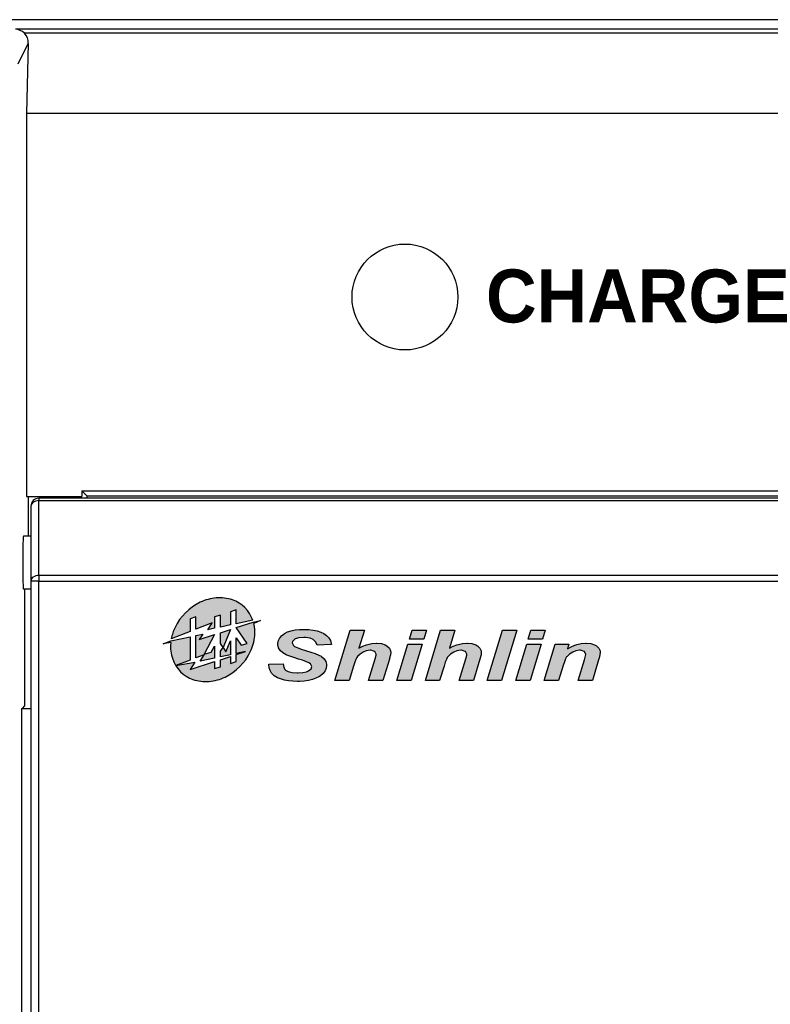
# Model space of a CAD drawing. Extents: x 2664 to 3343, y -1898 to 249.
# Tile 47 of 91: x 2788 to 2816, y -1466 to -1429. Entities that reach past the tile are written whole.
import ezdxf

# ---------------------------------------------------------------- set-up
doc = ezdxf.new("R2010")
doc.units = 0
doc.layers.get('0').update_dxf_attribs({"linetype": 'CONTINUOUS'})
doc.layers.add('可見__ISO_', color=7, linetype='CONTINUOUS')
doc.layers.add('窄部可見__ISO_', color=7, linetype='CONTINUOUS')
doc.styles.get("Standard").update_dxf_attribs({"font": 'TAHOMA.TTF'})

msp = doc.modelspace()

# ---------------------------------------------------------------- hatches: boundary and pattern name
h = msp.add_hatch(color=256)
edge = h.paths.add_edge_path()
edge.add_arc((2795.550102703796, -1452.353528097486), 1.734616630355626, 174.4808855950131, 175.114797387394)
edge.add_arc((2795.31142778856, -1452.333128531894), 1.49507152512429, 175.114797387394, 198.8195771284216)
edge.add_arc((2795.060101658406, -1452.418782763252), 1.229550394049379, 198.8195771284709, 251.1804228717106)
edge.add_arc((2795.145755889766, -1452.167456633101), 1.49507152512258, 251.1804228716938, 274.8852025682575)
edge.add_arc((2795.125356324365, -1451.928781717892), 1.73461663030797, 274.8852025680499, 295.7618768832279)
edge.add_arc((2794.992944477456, -1451.654408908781), 2.039269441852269, 295.7618768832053, 334.2381231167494)
edge.add_arc((2795.267317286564, -1451.786820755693), 1.734616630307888, 334.238123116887, 355.1147974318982)
edge.add_arc((2795.50599220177, -1451.807220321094), 1.495071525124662, 355.1147974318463, 373.2348360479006)
edge.add_line((2796.96135445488, -1451.464934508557), (2797.21612161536, -1451.362001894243))
edge.add_line((2797.21612161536, -1451.362001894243), (2796.941241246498, -1451.415433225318))
edge.add_line((2796.941241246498, -1451.415433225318), (2796.293820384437, -1451.625793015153))
edge.add_line((2796.293820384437, -1451.625793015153), (2796.714164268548, -1452.226106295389))
edge.add_line((2796.714164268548, -1452.226106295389), (2796.489859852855, -1452.286208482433))
edge.add_line((2796.489859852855, -1452.286208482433), (2796.293820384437, -1452.006235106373))
edge.add_line((2796.293820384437, -1452.006235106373), (2796.293820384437, -1452.601562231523))
edge.add_line((2796.293820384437, -1452.601562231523), (2796.651259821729, -1452.525586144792))
edge.add_line((2796.651259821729, -1452.525586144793), (2796.293820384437, -1452.641725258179))
edge.add_line((2796.293820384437, -1452.641725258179), (2796.293820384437, -1452.907429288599))
edge.add_line((2796.293820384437, -1452.907429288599), (2796.076805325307, -1452.97794175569))
edge.add_line((2796.076805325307, -1452.97794175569), (2796.076805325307, -1452.712237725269))
edge.add_line((2796.076805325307, -1452.712237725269), (2795.697028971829, -1452.835634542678))
edge.add_line((2795.697028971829, -1452.835634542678), (2795.697028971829, -1453.101338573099))
edge.add_line((2795.697028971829, -1453.101338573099), (2795.480013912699, -1453.171851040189))
edge.add_line((2795.480013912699, -1453.171851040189), (2795.480013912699, -1452.90614700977))
edge.add_line((2795.480013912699, -1452.90614700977), (2794.557699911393, -1453.205824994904))
edge.add_line((2794.557699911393, -1453.205824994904), (2794.727598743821, -1452.933930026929))
edge.add_line((2794.727598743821, -1452.933930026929), (2794.016614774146, -1453.05929566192))
edge.add_line((2794.016614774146, -1453.05929566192), (2794.557699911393, -1452.851592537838))
edge.add_line((2794.557699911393, -1452.851592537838), (2794.557699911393, -1451.970258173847))
edge.add_line((2794.557699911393, -1451.970258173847), (2793.831901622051, -1452.124531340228))
edge.add_line((2793.831901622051, -1452.124531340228), (2793.543141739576, -1452.241197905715))
edge.add_line((2793.543141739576, -1452.241197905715), (2793.823527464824, -1452.186696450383))
edge = h.paths.add_edge_path()
edge.add_line((2796.076805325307, -1451.025788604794), (2796.076805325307, -1451.524541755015))
edge.add_line((2796.076805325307, -1451.524541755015), (2795.697028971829, -1451.605265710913))
edge.add_line((2795.697028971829, -1451.605265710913), (2795.697028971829, -1451.149185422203))
edge.add_line((2795.697028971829, -1451.149185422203), (2795.480013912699, -1451.219697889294))
edge.add_line((2795.480013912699, -1451.219697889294), (2795.480013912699, -1451.651393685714))
edge.add_line((2795.480013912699, -1451.651393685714), (2795.23076699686, -1451.704372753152))
edge.add_line((2795.23076699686, -1451.704372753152), (2795.389525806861, -1451.450305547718))
edge.add_line((2795.389525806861, -1451.450305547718), (2794.774714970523, -1451.686309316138))
edge.add_line((2794.774714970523, -1451.686309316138), (2794.774714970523, -1451.219697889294))
edge.add_line((2794.774714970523, -1451.219697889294), (2794.557699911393, -1451.290210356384))
edge.add_line((2794.557699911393, -1451.290210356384), (2794.557699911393, -1451.7696135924))
edge.add_line((2794.557699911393, -1451.7696135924), (2793.845111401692, -1452.043150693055))
edge.add_arc((2795.548151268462, -1452.372620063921), 1.734616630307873, 154.2381231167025, 169.0508421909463, ccw=False)
edge.add_arc((2795.822524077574, -1452.505031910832), 2.039269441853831, 115.76187688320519, 154.2381231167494, ccw=False)
edge.add_arc((2795.690112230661, -1452.23065910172), 1.734616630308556, 94.8852025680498, 115.76187688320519, ccw=False)
edge.add_arc((2795.66971266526, -1451.991984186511), 1.495071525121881, 71.18042287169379, 94.8852025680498, ccw=False)
edge.add_arc((2795.755366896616, -1451.74065805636), 1.229550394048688, 18.819577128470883, 71.18042287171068, ccw=False)
edge.add_arc((2795.504040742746, -1451.826312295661), 1.495071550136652, 18.764080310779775, 18.81957712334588, ccw=False)
edge.add_line((2796.919650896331, -1451.34538939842), (2796.293820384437, -1451.478413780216))
edge.add_line((2796.293820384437, -1451.478413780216), (2796.293820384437, -1450.955276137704))
edge.add_line((2796.293820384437, -1450.955276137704), (2796.076805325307, -1451.025788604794))
h.paths.add_polyline_path([(2804.01898606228, -1451.722885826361), (2804.557928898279, -1451.722885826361), (2804.351938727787, -1452.400450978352), (2804.497038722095, -1452.329196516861), (2804.635661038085, -1452.274784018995), (2804.691369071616, -1452.25794205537), (2804.846833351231, -1452.226849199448), (2805.01136638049, -1452.215189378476), (2805.02950387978, -1452.215189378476), (2805.201810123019, -1452.229440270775), (2805.343023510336, -1452.270897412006), (2805.414277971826, -1452.311059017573), (2805.503669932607, -1452.39656437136), (2805.549013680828, -1452.502798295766), (2805.554195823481, -1452.562392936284), (2805.54512707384, -1452.653080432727), (2805.514034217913, -1452.777451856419), (2805.502374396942, -1452.818908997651), (2805.257518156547, -1453.624732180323), (2804.718575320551, -1453.624732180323), (2804.968613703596, -1452.803362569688), (2805.002297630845, -1452.669922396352), (2805.007479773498, -1452.632351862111), (2804.955658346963, -1452.530004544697), (2804.945294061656, -1452.522231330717), (2804.802785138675, -1452.48206972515), (2804.776874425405, -1452.480774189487), (2804.624001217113, -1452.502798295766), (2804.516471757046, -1452.54555097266), (2804.395986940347, -1452.623283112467), (2804.302708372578, -1452.713970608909), (2804.27031998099, -1452.75542775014), (2804.235340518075, -1452.824091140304), (2804.192587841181, -1452.934211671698), (2804.145948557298, -1453.079311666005), (2803.981415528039, -1453.624732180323), (2803.441177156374, -1453.624732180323)])
h.paths.add_polyline_path([(2805.782210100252, -1453.624732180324), (2806.358723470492, -1451.722885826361), (2806.897666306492, -1451.722885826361), (2806.321152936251, -1453.624732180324)])
h.paths.add_polyline_path([(2802.781749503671, -1452.247577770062), (2803.320692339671, -1452.247577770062), (2802.903529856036, -1453.624732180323), (2802.36458702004, -1453.624732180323)])
h.paths.add_polyline_path([(2807.431426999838, -1451.722885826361), (2807.970369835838, -1451.722885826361), (2807.869318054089, -1452.061020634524), (2807.329079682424, -1452.061020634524)])
h.paths.add_polyline_path([(2796.076805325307, -1451.696305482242), (2795.799130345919, -1452.374374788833), (2795.697028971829, -1452.219467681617), (2795.697028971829, -1451.819702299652)], flags=17)
h.paths.add_polyline_path([(2795.907611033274, -1452.538960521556), (2796.076805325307, -1452.125795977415), (2796.076805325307, -1452.647690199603), (2795.697028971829, -1452.728414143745), (2795.697028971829, -1452.516057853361), (2795.804010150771, -1452.381778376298)], flags=17)
h.paths.add_polyline_path([(2802.939804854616, -1451.722885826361), (2803.478747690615, -1451.722885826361), (2803.377695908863, -1452.061020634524), (2802.837457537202, -1452.061020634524)])
h.paths.add_polyline_path([(2795.353444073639, -1452.556405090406), (2795.480013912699, -1452.321336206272), (2795.480013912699, -1452.774542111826), (2794.939360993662, -1452.889461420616), (2795.090926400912, -1452.646906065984), (2794.774714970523, -1452.768288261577), (2794.774714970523, -1451.924130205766), (2795.031605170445, -1451.869526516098), (2794.901149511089, -1452.078299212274), (2795.480013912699, -1451.890214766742), (2795.082175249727, -1452.629091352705)], flags=17)
h.paths.add_polyline_path([(2807.273371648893, -1452.247577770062), (2807.812314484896, -1452.247577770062), (2807.395152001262, -1453.624732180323), (2806.856209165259, -1453.624732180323)])
h.paths.add_polyline_path([(2809.486146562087, -1452.215189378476), (2809.518534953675, -1452.215189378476), (2809.689545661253, -1452.229440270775), (2809.83075904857, -1452.270897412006), (2809.907195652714, -1452.312354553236), (2809.995292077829, -1452.397859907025), (2810.041931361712, -1452.502798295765), (2810.04840904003, -1452.570166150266), (2810.038044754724, -1452.651784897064), (2810.006951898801, -1452.774860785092), (2809.986223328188, -1452.844819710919), (2809.750435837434, -1453.624732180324), (2809.211493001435, -1453.624732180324), (2809.448576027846, -1452.842228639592), (2809.490033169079, -1452.695833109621), (2809.500397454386, -1452.633647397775), (2809.452462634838, -1452.530004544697), (2809.440802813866, -1452.520935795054), (2809.296998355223, -1452.48206972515), (2809.269792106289, -1452.480774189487), (2809.125987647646, -1452.502798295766), (2809.006798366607, -1452.54943757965), (2808.885018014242, -1452.623283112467), (2808.791739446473, -1452.715266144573), (2808.778784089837, -1452.730812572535), (2808.737326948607, -1452.803362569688), (2808.691983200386, -1452.912187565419), (2808.644048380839, -1453.057287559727), (2808.644048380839, -1453.059878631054), (2808.473037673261, -1453.624732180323), (2807.9327993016, -1453.624732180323), (2808.349961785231, -1452.247577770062), (2808.861698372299, -1452.247577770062), (2808.808581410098, -1452.426361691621), (2808.95109033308, -1452.348629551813), (2809.087121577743, -1452.290330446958), (2809.16874032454, -1452.263124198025), (2809.322909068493, -1452.229440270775)])
h.paths.add_polyline_path([(2800.597476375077, -1451.722885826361), (2801.136419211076, -1451.722885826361), (2800.929133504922, -1452.400450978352), (2801.075529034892, -1452.329196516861), (2801.21285581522, -1452.274784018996), (2801.269859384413, -1452.257942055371), (2801.424028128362, -1452.226849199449), (2801.589856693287, -1452.215189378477), (2801.607994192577, -1452.215189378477), (2801.779004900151, -1452.229440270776), (2801.920218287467, -1452.270897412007), (2801.991472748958, -1452.311059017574), (2802.0821602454, -1452.396564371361), (2802.127503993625, -1452.502798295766), (2802.132686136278, -1452.562392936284), (2802.122321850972, -1452.653080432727), (2802.09252453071, -1452.777451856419), (2802.080864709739, -1452.818908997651), (2801.836008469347, -1453.624732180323), (2801.295770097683, -1453.624732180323), (2801.545808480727, -1452.803362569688), (2801.580787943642, -1452.669922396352), (2801.585970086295, -1452.632351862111), (2801.534148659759, -1452.530004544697), (2801.523784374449, -1452.522231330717), (2801.381275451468, -1452.48206972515), (2801.354069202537, -1452.480774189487), (2801.202491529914, -1452.502798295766), (2801.094962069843, -1452.54555097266), (2800.974477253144, -1452.623283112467), (2800.881198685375, -1452.713970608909), (2800.848810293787, -1452.75542775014), (2800.813830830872, -1452.824091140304), (2800.771078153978, -1452.934211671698), (2800.724438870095, -1453.079311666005), (2800.559905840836, -1453.624732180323), (2800.019667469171, -1453.624732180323)])
h.paths.add_polyline_path([(2798.689152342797, -1451.695679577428), (2798.849798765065, -1451.690497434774), (2799.036355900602, -1451.696975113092), (2799.206071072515, -1451.716408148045), (2799.35635320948, -1451.747501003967), (2799.489793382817, -1451.792844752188), (2799.602504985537, -1451.847257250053), (2799.712625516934, -1451.926284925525), (2799.796835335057, -1452.015676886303), (2799.856429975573, -1452.116728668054), (2799.888818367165, -1452.229440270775), (2799.894000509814, -1452.265715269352), (2799.349875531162, -1452.282557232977), (2799.308418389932, -1452.168550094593), (2799.221617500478, -1452.083044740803), (2799.20736660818, -1452.07397599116), (2799.08429072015, -1452.024745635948), (2798.919757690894, -1452.002721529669), (2798.845912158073, -1452.001425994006), (2798.658059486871, -1452.013085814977), (2798.528505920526, -1452.049360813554), (2798.511663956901, -1452.058429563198), (2798.42227199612, -1452.146525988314), (2798.410612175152, -1452.202234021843), (2798.457251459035, -1452.304581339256), (2798.502595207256, -1452.336969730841), (2798.595873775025, -1452.381017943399), (2798.746155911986, -1452.434134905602), (2798.910688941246, -1452.485956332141), (2799.116679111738, -1452.54943757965), (2799.283803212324, -1452.607736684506), (2799.412061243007, -1452.659558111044), (2799.501453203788, -1452.706197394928), (2799.515704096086, -1452.715266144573), (2799.614164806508, -1452.799475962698), (2799.678941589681, -1452.89793667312), (2799.707443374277, -1453.009352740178), (2799.710034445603, -1453.049514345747), (2799.694488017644, -1453.15963487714), (2799.650439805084, -1453.261982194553), (2799.576594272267, -1453.356556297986), (2799.474246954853, -1453.443357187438), (2799.422425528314, -1453.478336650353), (2799.305827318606, -1453.539226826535), (2799.174978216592, -1453.587161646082), (2799.027287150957, -1453.622141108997), (2798.864049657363, -1453.645460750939), (2798.685265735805, -1453.657120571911), (2798.616602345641, -1453.657120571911), (2798.439113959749, -1453.651938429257), (2798.274580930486, -1453.635096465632), (2798.123003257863, -1453.607890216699), (2798.002518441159, -1453.574206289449), (2797.850940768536, -1453.515907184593), (2797.730455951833, -1453.443357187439), (2797.642359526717, -1453.35785183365), (2797.633290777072, -1453.346192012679), (2797.57628720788, -1453.246435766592), (2797.54260328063, -1453.137610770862), (2797.533534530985, -1453.019717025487), (2797.534830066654, -1453.009352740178), (2798.07377290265, -1452.989919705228), (2798.097092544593, -1453.124655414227), (2798.146322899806, -1453.214047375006), (2798.161869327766, -1453.229593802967), (2798.264216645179, -1453.284006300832), (2798.409316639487, -1453.317690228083), (2798.598464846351, -1453.330645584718), (2798.620488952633, -1453.330645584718), (2798.812228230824, -1453.32028129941), (2798.957328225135, -1453.29048397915), (2799.023400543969, -1453.261982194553), (2799.124452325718, -1453.175181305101), (2799.147771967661, -1453.09615362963), (2799.10242821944, -1452.995101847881), (2799.045424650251, -1452.95364470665), (2798.957328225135, -1452.913483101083), (2798.800568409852, -1452.859070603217), (2798.654172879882, -1452.813726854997), (2798.470206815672, -1452.756723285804), (2798.31992467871, -1452.706197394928), (2798.203326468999, -1452.660853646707), (2798.186484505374, -1452.653080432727), (2798.05822647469, -1452.5831215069), (2797.959765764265, -1452.495025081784), (2797.95328808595, -1452.487251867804), (2797.894988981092, -1452.387495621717), (2797.869078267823, -1452.274784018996), (2797.869078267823, -1452.247577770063), (2797.884624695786, -1452.133570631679), (2797.929968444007, -1452.031223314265), (2798.006405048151, -1451.936649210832), (2798.113934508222, -1451.853734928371), (2798.120412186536, -1451.848552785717), (2798.234419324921, -1451.790253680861), (2798.366563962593, -1451.746205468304), (2798.518141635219, -1451.713817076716)])
h.paths.add_polyline_path([(2831.113377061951, -1472.496367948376), (2831.166409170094, -1472.494934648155), (2831.291106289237, -1472.502101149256), (2831.411503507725, -1472.523600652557), (2831.52616752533, -1472.559433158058), (2831.633665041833, -1472.60959866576), (2831.665197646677, -1472.628231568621), (2831.76409536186, -1472.697029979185), (2831.852959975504, -1472.778728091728), (2831.928924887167, -1472.870459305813), (2831.993423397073, -1472.976523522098), (2832.003456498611, -1472.996589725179), (2832.049322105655, -1473.104087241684), (2832.083721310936, -1473.217317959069), (2832.106654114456, -1473.337715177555), (2832.118120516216, -1473.462412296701), (2832.119553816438, -1473.534077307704), (2832.113820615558, -1473.663074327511), (2832.096621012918, -1473.784904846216), (2832.067955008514, -1473.902435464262), (2832.027822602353, -1474.012799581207), (2831.997723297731, -1474.07729809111), (2831.933224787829, -1474.184795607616), (2831.857259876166, -1474.27939342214), (2831.76982856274, -1474.361091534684), (2831.670930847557, -1474.428456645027), (2831.649431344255, -1474.441356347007), (2831.539067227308, -1474.49295515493), (2831.424403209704, -1474.531654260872), (2831.306872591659, -1474.556020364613), (2831.183608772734, -1474.564620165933), (2831.164975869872, -1474.564620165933), (2831.037412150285, -1474.557453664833), (2830.918448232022, -1474.535954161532), (2830.803784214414, -1474.50012165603), (2830.696286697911, -1474.449956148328), (2830.660454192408, -1474.428456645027), (2830.560123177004, -1474.358224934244), (2830.472691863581, -1474.27509352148), (2830.396726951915, -1474.181929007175), (2830.333661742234, -1474.07729809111), (2830.323628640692, -1474.055798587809), (2830.27632973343, -1473.942567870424), (2830.240497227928, -1473.826470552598), (2830.218997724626, -1473.707506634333), (2830.208964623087, -1473.585676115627), (2830.208964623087, -1473.557010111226), (2830.214697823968, -1473.419413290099), (2830.23046412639, -1473.290416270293), (2830.257696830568, -1473.171452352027), (2830.294962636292, -1473.059654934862), (2830.343694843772, -1472.957890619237), (2830.403893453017, -1472.864726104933), (2830.474125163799, -1472.778728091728), (2830.475558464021, -1472.777294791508), (2830.562989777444, -1472.695596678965), (2830.657587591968, -1472.628231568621), (2830.760785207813, -1472.575199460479), (2830.87114932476, -1472.535067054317), (2830.988679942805, -1472.509267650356)])
h.paths.add_polyline_path([(2831.163542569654, -1474.338158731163), (2831.091877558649, -1474.335292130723), (2830.974346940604, -1474.313792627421), (2830.86541612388, -1474.272226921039), (2830.766518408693, -1474.210595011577), (2830.67622049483, -1474.130330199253), (2830.66762069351, -1474.120297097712), (2830.600255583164, -1474.031432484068), (2830.548656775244, -1473.931101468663), (2830.51139096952, -1473.819304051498), (2830.488458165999, -1473.696040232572), (2830.481291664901, -1473.561310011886), (2830.485591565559, -1473.44234609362), (2830.501357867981, -1473.306182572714), (2830.528590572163, -1473.185785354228), (2830.568722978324, -1473.079721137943), (2830.620321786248, -1472.990856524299), (2830.684820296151, -1472.916324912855), (2830.724952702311, -1472.879059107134), (2830.823850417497, -1472.81169399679), (2830.929914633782, -1472.762961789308), (2831.044578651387, -1472.732862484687), (2831.167842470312, -1472.722829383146), (2831.179308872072, -1472.722829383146), (2831.302572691, -1472.735729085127), (2831.417236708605, -1472.768694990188), (2831.524734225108, -1472.823160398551), (2831.53476732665, -1472.830326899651), (2831.626498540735, -1472.904858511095), (2831.703896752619, -1472.996589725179), (2831.765528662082, -1473.105520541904), (2831.789894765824, -1473.165719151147), (2831.821427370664, -1473.278949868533), (2831.841493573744, -1473.400780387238), (2831.847226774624, -1473.532644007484), (2831.845793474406, -1473.578509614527), (2831.835760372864, -1473.713239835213), (2831.809960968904, -1473.836503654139), (2831.77269516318, -1473.945434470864), (2831.721096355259, -1474.042898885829), (2831.655164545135, -1474.128896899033), (2831.602132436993, -1474.180495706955), (2831.507534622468, -1474.249294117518), (2831.401470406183, -1474.299459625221), (2831.288239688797, -1474.328125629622)], flags=16)
h.paths.add_polyline_path([(2832.460679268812, -1472.530767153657), (2833.214595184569, -1472.530767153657), (2833.359358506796, -1472.533633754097), (2833.474022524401, -1472.543666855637), (2833.518454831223, -1472.550833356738), (2833.64315195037, -1472.582365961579), (2833.747782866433, -1472.632531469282), (2833.764982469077, -1472.642564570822), (2833.850980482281, -1472.721396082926), (2833.919778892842, -1472.826026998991), (2833.925512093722, -1472.836060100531), (2833.965644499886, -1472.949290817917), (2833.984277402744, -1473.069688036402), (2833.985710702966, -1473.109820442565), (2833.974244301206, -1473.23451756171), (2833.942711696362, -1473.349181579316), (2833.891112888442, -1473.453812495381), (2833.823747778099, -1473.539810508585), (2833.752082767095, -1473.601442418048), (2833.661784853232, -1473.65017462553), (2833.552854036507, -1473.684573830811), (2833.42529031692, -1473.707506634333), (2833.277660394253, -1473.717539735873), (2832.724406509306, -1473.717539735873), (2832.724406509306, -1474.530220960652), (2832.460679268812, -1474.530220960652)])
h.paths.add_polyline_path([(2832.724406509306, -1473.482478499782), (2832.724406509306, -1472.767261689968), (2833.238961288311, -1472.767261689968), (2833.388024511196, -1472.771561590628), (2833.482622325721, -1472.784461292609), (2833.562887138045, -1472.818860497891), (2833.650318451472, -1472.901991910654), (2833.69475075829, -1472.993723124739), (2833.713383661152, -1473.116986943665), (2833.709083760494, -1473.184352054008), (2833.67468455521, -1473.297582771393), (2833.604452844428, -1473.386447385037), (2833.591553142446, -1473.396480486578), (2833.504121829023, -1473.44377939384), (2833.388024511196, -1473.472445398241), (2833.241827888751, -1473.482478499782)], flags=16)
h.paths.add_polyline_path([(2834.326836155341, -1472.530767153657), (2835.77160277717, -1472.530767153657), (2835.77160277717, -1472.767261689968), (2834.591996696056, -1472.767261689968), (2834.591996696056, -1473.379280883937), (2835.697071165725, -1473.379280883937), (2835.697071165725, -1473.614342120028), (2834.591996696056, -1473.614342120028), (2834.591996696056, -1474.29515972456), (2835.818901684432, -1474.29515972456), (2835.818901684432, -1474.530220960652), (2834.326836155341, -1474.530220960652)])
h.paths.add_polyline_path([(2837.482963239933, -1474.530220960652), (2836.433787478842, -1472.959323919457), (2836.433787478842, -1474.530220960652), (2836.18009333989, -1474.530220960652), (2836.18009333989, -1472.530767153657), (2836.452420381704, -1472.530767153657), (2837.501596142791, -1474.101664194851), (2837.501596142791, -1472.530767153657), (2837.755290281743, -1472.530767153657), (2837.755290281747, -1474.530220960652)])
h.paths.add_polyline_path([(2835.431950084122, -1475.241197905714), (2834.181950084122, -1477.741197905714), (2832.931950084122, -1475.241197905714)])

# ---------------------------------------------------------------- linework, layer by layer
at = {"layer": '可見__ISO_'}
for p, q in [((2838.572034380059, -1428.673541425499), (2717.069293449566, -1428.673541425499)), ((2788.44192077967, -1429.566779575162), (2788.376545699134, -1432.197619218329)), ((2788.376545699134, -1432.197619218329), (2838.56490757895, -1432.197619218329)), ((2788.376545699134, -1432.197619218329), (2788.376545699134, -1446.673541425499)), ((2788.376545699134, -1446.673541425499), (2790.470663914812, -1446.673541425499)), ((2788.442010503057, -1446.673541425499), (2788.442010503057, -1448.173541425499)), ((2838.455273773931, -1446.741197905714), (2788.843141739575, -1446.741197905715)), ((2789.070663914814, -1446.741197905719), (2789.070663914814, -1446.673541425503)), ((2790.405199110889, -1446.741197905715), (2790.405199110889, -1446.673541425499)), ((2790.470663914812, -1446.464054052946), (2838.572103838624, -1446.464054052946)), ((2790.470663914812, -1446.464054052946), (2790.470663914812, -1446.673541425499)), ((2790.470663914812, -1446.464054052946), (2790.667401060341, -1446.660791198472)), ((2788.543141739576, -1447.041197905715), (2788.543141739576, -1449.865461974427)), ((2788.543141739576, -1448.173541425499), (2788.258709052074, -1448.173541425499)), ((2788.543141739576, -1449.865461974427), (2788.543141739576, -1478.941197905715)), ((2788.543141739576, -1450.173541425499), (2788.258709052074, -1450.173541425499)), ((2788.31108089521, -1454.581890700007), (2788.31108089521, -1450.173541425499)), ((2794.774714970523, -1451.219697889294), (2794.557699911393, -1451.290210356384)), ((2794.774714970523, -1451.686309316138), (2794.774714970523, -1451.219697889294)), ((2795.697028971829, -1451.149185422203), (2795.480013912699, -1451.219697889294)), ((2795.480013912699, -1451.219697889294), (2795.480013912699, -1451.651393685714)), ((2795.697028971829, -1451.605265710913), (2795.697028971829, -1451.149185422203)), ((2796.293820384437, -1450.955276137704), (2796.076805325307, -1451.025788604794)), ((2796.076805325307, -1451.025788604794), (2796.076805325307, -1451.524541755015)), ((2796.293820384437, -1451.478413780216), (2796.293820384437, -1450.955276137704)), ((2794.557699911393, -1451.290210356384), (2794.557699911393, -1451.7696135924)), ((2795.389525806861, -1451.450305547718), (2794.774714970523, -1451.686309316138)), ((2795.23076699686, -1451.704372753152), (2795.389525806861, -1451.450305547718)), ((2796.076805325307, -1451.524541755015), (2795.697028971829, -1451.605265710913)), ((2796.919650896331, -1451.34538939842), (2796.293820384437, -1451.478413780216)), ((2796.293820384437, -1451.625793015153), (2796.941241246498, -1451.415433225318)), ((2796.941241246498, -1451.415433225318), (2797.21612161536, -1451.362001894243)), ((2797.21612161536, -1451.362001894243), (2796.96135445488, -1451.464934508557)), ((2794.557699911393, -1451.7696135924), (2793.845111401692, -1452.043150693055)), ((2794.774714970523, -1451.924130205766), (2795.031605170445, -1451.869526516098)), ((2794.774714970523, -1452.768288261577), (2794.774714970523, -1451.924130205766)), ((2795.031605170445, -1451.869526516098), (2794.901149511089, -1452.078299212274)), ((2794.901149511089, -1452.078299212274), (2795.480013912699, -1451.890214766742)), ((2795.480013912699, -1451.890214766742), (2795.082175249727, -1452.629091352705)), ((2795.480013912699, -1451.651393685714), (2795.23076699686, -1451.704372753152)), ((2795.697028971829, -1451.819702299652), (2796.076805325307, -1451.696305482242)), ((2795.697028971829, -1452.219467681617), (2795.697028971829, -1451.819702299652)), ((2796.076805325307, -1451.696305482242), (2795.799130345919, -1452.374374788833)), ((2796.714164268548, -1452.226106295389), (2796.293820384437, -1451.625793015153)), ((2797.929968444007, -1452.031223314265), (2798.006405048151, -1451.936649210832)), ((2798.006405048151, -1451.936649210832), (2798.113934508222, -1451.853734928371)), ((2798.113934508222, -1451.853734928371), (2798.120412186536, -1451.848552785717)), ((2798.120412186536, -1451.848552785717), (2798.234419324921, -1451.790253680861)), ((2798.234419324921, -1451.790253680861), (2798.366563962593, -1451.746205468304)), ((2798.366563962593, -1451.746205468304), (2798.518141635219, -1451.713817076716)), ((2798.518141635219, -1451.713817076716), (2798.689152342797, -1451.695679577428)), ((2798.689152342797, -1451.695679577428), (2798.849798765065, -1451.690497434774)), ((2798.849798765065, -1451.690497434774), (2799.036355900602, -1451.696975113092)), ((2799.036355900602, -1451.696975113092), (2799.206071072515, -1451.716408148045)), ((2799.206071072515, -1451.716408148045), (2799.35635320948, -1451.747501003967)), ((2799.35635320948, -1451.747501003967), (2799.489793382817, -1451.792844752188)), ((2799.489793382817, -1451.792844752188), (2799.602504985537, -1451.847257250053)), ((2799.602504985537, -1451.847257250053), (2799.712625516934, -1451.926284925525)), ((2799.712625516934, -1451.926284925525), (2799.796835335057, -1452.015676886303)), ((2800.019667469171, -1453.624732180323), (2800.597476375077, -1451.722885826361)), ((2800.597476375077, -1451.722885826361), (2801.136419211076, -1451.722885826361)), ((2801.136419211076, -1451.722885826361), (2800.929133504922, -1452.400450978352)), ((2802.837457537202, -1452.061020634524), (2802.939804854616, -1451.722885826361)), ((2802.939804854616, -1451.722885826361), (2803.478747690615, -1451.722885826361)), ((2803.478747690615, -1451.722885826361), (2803.377695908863, -1452.061020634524)), ((2803.441177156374, -1453.624732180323), (2804.01898606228, -1451.722885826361)), ((2804.01898606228, -1451.722885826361), (2804.557928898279, -1451.722885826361)), ((2804.557928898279, -1451.722885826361), (2804.351938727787, -1452.400450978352)), ((2805.782210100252, -1453.624732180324), (2806.358723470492, -1451.722885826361)), ((2806.897666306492, -1451.722885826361), (2806.321152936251, -1453.624732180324)), ((2806.358723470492, -1451.722885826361), (2806.897666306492, -1451.722885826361)), ((2807.329079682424, -1452.061020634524), (2807.431426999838, -1451.722885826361)), ((2807.431426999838, -1451.722885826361), (2807.970369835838, -1451.722885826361)), ((2807.970369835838, -1451.722885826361), (2807.869318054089, -1452.061020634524)), ((2793.543141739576, -1452.241197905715), (2793.831901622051, -1452.124531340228)), ((2793.823527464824, -1452.186696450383), (2793.543141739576, -1452.241197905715)), ((2793.831901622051, -1452.124531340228), (2794.557699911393, -1451.970258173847)), ((2794.557699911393, -1451.970258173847), (2794.557699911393, -1452.851592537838)), ((2795.353444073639, -1452.556405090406), (2795.480013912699, -1452.321336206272)), ((2795.480013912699, -1452.321336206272), (2795.480013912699, -1452.774542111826)), ((2795.799130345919, -1452.374374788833), (2795.697028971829, -1452.219467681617)), ((2795.907611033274, -1452.538960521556), (2796.076805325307, -1452.125795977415)), ((2796.076805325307, -1452.125795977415), (2796.076805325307, -1452.647690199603)), ((2796.293820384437, -1452.601562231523), (2796.293820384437, -1452.006235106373)), ((2796.293820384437, -1452.006235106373), (2796.489859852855, -1452.286208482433)), ((2796.489859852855, -1452.286208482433), (2796.714164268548, -1452.226106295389)), ((2797.869078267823, -1452.247577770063), (2797.884624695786, -1452.133570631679)), ((2797.869078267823, -1452.274784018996), (2797.869078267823, -1452.247577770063)), ((2797.894988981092, -1452.387495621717), (2797.869078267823, -1452.274784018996)), ((2797.884624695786, -1452.133570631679), (2797.929968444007, -1452.031223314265)), ((2798.42227199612, -1452.146525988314), (2798.410612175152, -1452.202234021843)), ((2798.410612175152, -1452.202234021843), (2798.457251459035, -1452.304581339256)), ((2798.511663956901, -1452.058429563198), (2798.42227199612, -1452.146525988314)), ((2798.457251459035, -1452.304581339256), (2798.502595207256, -1452.336969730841)), ((2798.502595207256, -1452.336969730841), (2798.595873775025, -1452.381017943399)), ((2798.528505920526, -1452.049360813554), (2798.511663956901, -1452.058429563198)), ((2798.658059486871, -1452.013085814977), (2798.528505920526, -1452.049360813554)), ((2798.845912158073, -1452.001425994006), (2798.658059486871, -1452.013085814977)), ((2798.919757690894, -1452.002721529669), (2798.845912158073, -1452.001425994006)), ((2799.08429072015, -1452.024745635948), (2798.919757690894, -1452.002721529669)), ((2799.20736660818, -1452.07397599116), (2799.08429072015, -1452.024745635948)), ((2799.221617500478, -1452.083044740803), (2799.20736660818, -1452.07397599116)), ((2799.308418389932, -1452.168550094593), (2799.221617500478, -1452.083044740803)), ((2799.349875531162, -1452.282557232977), (2799.308418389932, -1452.168550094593)), ((2799.894000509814, -1452.265715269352), (2799.349875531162, -1452.282557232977)), ((2799.796835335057, -1452.015676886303), (2799.856429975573, -1452.116728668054)), ((2799.856429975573, -1452.116728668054), (2799.888818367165, -1452.229440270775)), ((2799.888818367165, -1452.229440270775), (2799.894000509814, -1452.265715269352)), ((2800.929133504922, -1452.400450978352), (2801.075529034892, -1452.329196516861)), ((2801.075529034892, -1452.329196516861), (2801.21285581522, -1452.274784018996)), ((2801.21285581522, -1452.274784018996), (2801.269859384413, -1452.257942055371)), ((2801.269859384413, -1452.257942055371), (2801.424028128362, -1452.226849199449)), ((2801.424028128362, -1452.226849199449), (2801.589856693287, -1452.215189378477)), ((2801.589856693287, -1452.215189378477), (2801.607994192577, -1452.215189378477)), ((2801.607994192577, -1452.215189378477), (2801.779004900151, -1452.229440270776)), ((2801.779004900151, -1452.229440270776), (2801.920218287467, -1452.270897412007)), ((2801.920218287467, -1452.270897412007), (2801.991472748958, -1452.311059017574)), ((2801.991472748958, -1452.311059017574), (2802.0821602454, -1452.396564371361)), ((2802.36458702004, -1453.624732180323), (2802.781749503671, -1452.247577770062)), ((2802.781749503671, -1452.247577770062), (2803.320692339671, -1452.247577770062)), ((2803.377695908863, -1452.061020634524), (2802.837457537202, -1452.061020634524)), ((2803.320692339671, -1452.247577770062), (2802.903529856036, -1453.624732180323)), ((2804.351938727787, -1452.400450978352), (2804.497038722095, -1452.329196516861)), ((2804.497038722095, -1452.329196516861), (2804.635661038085, -1452.274784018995)), ((2804.635661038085, -1452.274784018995), (2804.691369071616, -1452.25794205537)), ((2804.691369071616, -1452.25794205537), (2804.846833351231, -1452.226849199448)), ((2804.846833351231, -1452.226849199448), (2805.01136638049, -1452.215189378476)), ((2805.01136638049, -1452.215189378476), (2805.02950387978, -1452.215189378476)), ((2805.02950387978, -1452.215189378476), (2805.201810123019, -1452.229440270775)), ((2805.201810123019, -1452.229440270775), (2805.343023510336, -1452.270897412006)), ((2805.343023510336, -1452.270897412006), (2805.414277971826, -1452.311059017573)), ((2805.414277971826, -1452.311059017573), (2805.503669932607, -1452.39656437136)), ((2806.856209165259, -1453.624732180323), (2807.273371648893, -1452.247577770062)), ((2807.273371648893, -1452.247577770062), (2807.812314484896, -1452.247577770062)), ((2807.869318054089, -1452.061020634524), (2807.329079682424, -1452.061020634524)), ((2807.812314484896, -1452.247577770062), (2807.395152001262, -1453.624732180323)), ((2807.9327993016, -1453.624732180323), (2808.349961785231, -1452.247577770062)), ((2808.349961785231, -1452.247577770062), (2808.861698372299, -1452.247577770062)), ((2808.861698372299, -1452.247577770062), (2808.808581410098, -1452.426361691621)), ((2808.95109033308, -1452.348629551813), (2809.087121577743, -1452.290330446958)), ((2809.087121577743, -1452.290330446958), (2809.16874032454, -1452.263124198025)), ((2809.16874032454, -1452.263124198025), (2809.322909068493, -1452.229440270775)), ((2809.322909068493, -1452.229440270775), (2809.486146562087, -1452.215189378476)), ((2809.486146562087, -1452.215189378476), (2809.518534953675, -1452.215189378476)), ((2809.518534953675, -1452.215189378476), (2809.689545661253, -1452.229440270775)), ((2809.689545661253, -1452.229440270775), (2809.83075904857, -1452.270897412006)), ((2809.83075904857, -1452.270897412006), (2809.907195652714, -1452.312354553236)), ((2809.907195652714, -1452.312354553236), (2809.995292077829, -1452.397859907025)), ((2795.090926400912, -1452.646906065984), (2794.774714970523, -1452.768288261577)), ((2794.939360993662, -1452.889461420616), (2795.090926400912, -1452.646906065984)), ((2795.082175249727, -1452.629091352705), (2795.353444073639, -1452.556405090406)), ((2795.697028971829, -1452.516057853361), (2795.804010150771, -1452.381778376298)), ((2795.697028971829, -1452.728414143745), (2795.697028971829, -1452.516057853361)), ((2796.076805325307, -1452.647690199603), (2795.697028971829, -1452.728414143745)), ((2795.804010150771, -1452.381778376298), (2795.907611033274, -1452.538960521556)), ((2796.293820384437, -1452.641725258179), (2796.651259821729, -1452.525586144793)), ((2796.651259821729, -1452.525586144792), (2796.293820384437, -1452.601562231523)), ((2796.293820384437, -1452.907429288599), (2796.293820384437, -1452.641725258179)), ((2797.95328808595, -1452.487251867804), (2797.894988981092, -1452.387495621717)), ((2797.959765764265, -1452.495025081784), (2797.95328808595, -1452.487251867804)), ((2798.05822647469, -1452.5831215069), (2797.959765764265, -1452.495025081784)), ((2798.186484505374, -1452.653080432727), (2798.05822647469, -1452.5831215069)), ((2798.203326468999, -1452.660853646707), (2798.186484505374, -1452.653080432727)), ((2798.31992467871, -1452.706197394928), (2798.203326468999, -1452.660853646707)), ((2798.470206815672, -1452.756723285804), (2798.31992467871, -1452.706197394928)), ((2798.595873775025, -1452.381017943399), (2798.746155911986, -1452.434134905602)), ((2798.746155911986, -1452.434134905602), (2798.910688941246, -1452.485956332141)), ((2798.910688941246, -1452.485956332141), (2799.116679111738, -1452.54943757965)), ((2799.116679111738, -1452.54943757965), (2799.283803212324, -1452.607736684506)), ((2799.283803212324, -1452.607736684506), (2799.412061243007, -1452.659558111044)), ((2799.412061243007, -1452.659558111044), (2799.501453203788, -1452.706197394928)), ((2799.501453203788, -1452.706197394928), (2799.515704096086, -1452.715266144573)), ((2800.974477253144, -1452.623283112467), (2800.881198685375, -1452.713970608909)), ((2801.094962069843, -1452.54555097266), (2800.974477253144, -1452.623283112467)), ((2801.202491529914, -1452.502798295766), (2801.094962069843, -1452.54555097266)), ((2801.354069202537, -1452.480774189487), (2801.202491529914, -1452.502798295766)), ((2801.381275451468, -1452.48206972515), (2801.354069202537, -1452.480774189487)), ((2801.523784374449, -1452.522231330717), (2801.381275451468, -1452.48206972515)), ((2801.534148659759, -1452.530004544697), (2801.523784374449, -1452.522231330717)), ((2801.585970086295, -1452.632351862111), (2801.534148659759, -1452.530004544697)), ((2801.545808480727, -1452.803362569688), (2801.580787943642, -1452.669922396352)), ((2801.580787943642, -1452.669922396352), (2801.585970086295, -1452.632351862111)), ((2802.0821602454, -1452.396564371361), (2802.127503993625, -1452.502798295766)), ((2802.122321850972, -1452.653080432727), (2802.09252453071, -1452.777451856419)), ((2802.132686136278, -1452.562392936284), (2802.122321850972, -1452.653080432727)), ((2802.127503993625, -1452.502798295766), (2802.132686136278, -1452.562392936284)), ((2804.395986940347, -1452.623283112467), (2804.302708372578, -1452.713970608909)), ((2804.516471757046, -1452.54555097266), (2804.395986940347, -1452.623283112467)), ((2804.624001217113, -1452.502798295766), (2804.516471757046, -1452.54555097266)), ((2804.776874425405, -1452.480774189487), (2804.624001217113, -1452.502798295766)), ((2804.802785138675, -1452.48206972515), (2804.776874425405, -1452.480774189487)), ((2804.945294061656, -1452.522231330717), (2804.802785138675, -1452.48206972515)), ((2804.955658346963, -1452.530004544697), (2804.945294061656, -1452.522231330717)), ((2805.007479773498, -1452.632351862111), (2804.955658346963, -1452.530004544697)), ((2804.968613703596, -1452.803362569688), (2805.002297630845, -1452.669922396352)), ((2805.002297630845, -1452.669922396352), (2805.007479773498, -1452.632351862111)), ((2805.503669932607, -1452.39656437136), (2805.549013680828, -1452.502798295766)), ((2805.54512707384, -1452.653080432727), (2805.514034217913, -1452.777451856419)), ((2805.554195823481, -1452.562392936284), (2805.54512707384, -1452.653080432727)), ((2805.549013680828, -1452.502798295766), (2805.554195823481, -1452.562392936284)), ((2808.885018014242, -1452.623283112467), (2808.791739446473, -1452.715266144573)), ((2808.808581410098, -1452.426361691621), (2808.95109033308, -1452.348629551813)), ((2809.006798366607, -1452.54943757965), (2808.885018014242, -1452.623283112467)), ((2809.125987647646, -1452.502798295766), (2809.006798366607, -1452.54943757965)), ((2809.269792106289, -1452.480774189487), (2809.125987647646, -1452.502798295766)), ((2809.296998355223, -1452.48206972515), (2809.269792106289, -1452.480774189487)), ((2809.440802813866, -1452.520935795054), (2809.296998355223, -1452.48206972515)), ((2809.452462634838, -1452.530004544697), (2809.440802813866, -1452.520935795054)), ((2809.448576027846, -1452.842228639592), (2809.490033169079, -1452.695833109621)), ((2809.500397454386, -1452.633647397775), (2809.452462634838, -1452.530004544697)), ((2809.490033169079, -1452.695833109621), (2809.500397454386, -1452.633647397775)), ((2809.995292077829, -1452.397859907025), (2810.041931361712, -1452.502798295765)), ((2810.038044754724, -1452.651784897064), (2810.006951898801, -1452.774860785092)), ((2810.04840904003, -1452.570166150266), (2810.038044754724, -1452.651784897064)), ((2810.041931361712, -1452.502798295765), (2810.04840904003, -1452.570166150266)), ((2794.557699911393, -1452.851592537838), (2794.016614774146, -1453.05929566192)), ((2794.016614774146, -1453.05929566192), (2794.727598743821, -1452.933930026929)), ((2794.557699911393, -1453.205824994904), (2795.480013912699, -1452.90614700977)), ((2794.727598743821, -1452.933930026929), (2794.557699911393, -1453.205824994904)), ((2795.480013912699, -1452.774542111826), (2794.939360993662, -1452.889461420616)), ((2795.480013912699, -1452.90614700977), (2795.480013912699, -1453.171851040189)), ((2795.697028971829, -1452.835634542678), (2796.076805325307, -1452.712237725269)), ((2795.697028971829, -1453.101338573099), (2795.697028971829, -1452.835634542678)), ((2796.076805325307, -1452.712237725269), (2796.076805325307, -1452.97794175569)), ((2796.076805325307, -1452.97794175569), (2796.293820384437, -1452.907429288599)), ((2797.533534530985, -1453.019717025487), (2797.534830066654, -1453.009352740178)), ((2797.54260328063, -1453.137610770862), (2797.533534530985, -1453.019717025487)), ((2797.534830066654, -1453.009352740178), (2798.07377290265, -1452.989919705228)), ((2798.07377290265, -1452.989919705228), (2798.097092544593, -1453.124655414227)), ((2798.654172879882, -1452.813726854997), (2798.470206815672, -1452.756723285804)), ((2798.800568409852, -1452.859070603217), (2798.654172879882, -1452.813726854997)), ((2798.957328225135, -1452.913483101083), (2798.800568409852, -1452.859070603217)), ((2799.045424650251, -1452.95364470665), (2798.957328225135, -1452.913483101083)), ((2799.10242821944, -1452.995101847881), (2799.045424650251, -1452.95364470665)), ((2799.147771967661, -1453.09615362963), (2799.10242821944, -1452.995101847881)), ((2799.515704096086, -1452.715266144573), (2799.614164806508, -1452.799475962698)), ((2799.614164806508, -1452.799475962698), (2799.678941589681, -1452.89793667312)), ((2799.678941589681, -1452.89793667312), (2799.707443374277, -1453.009352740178)), ((2799.710034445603, -1453.049514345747), (2799.694488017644, -1453.15963487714)), ((2799.707443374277, -1453.009352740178), (2799.710034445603, -1453.049514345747)), ((2800.724438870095, -1453.079311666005), (2800.559905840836, -1453.624732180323)), ((2800.771078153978, -1452.934211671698), (2800.724438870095, -1453.079311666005)), ((2800.813830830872, -1452.824091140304), (2800.771078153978, -1452.934211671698)), ((2800.848810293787, -1452.75542775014), (2800.813830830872, -1452.824091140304)), ((2800.881198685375, -1452.713970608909), (2800.848810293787, -1452.75542775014)), ((2801.295770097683, -1453.624732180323), (2801.545808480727, -1452.803362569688)), ((2802.080864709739, -1452.818908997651), (2801.836008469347, -1453.624732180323)), ((2802.09252453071, -1452.777451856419), (2802.080864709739, -1452.818908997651)), ((2804.145948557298, -1453.079311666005), (2803.981415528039, -1453.624732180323)), ((2804.192587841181, -1452.934211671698), (2804.145948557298, -1453.079311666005)), ((2804.235340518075, -1452.824091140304), (2804.192587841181, -1452.934211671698)), ((2804.27031998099, -1452.75542775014), (2804.235340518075, -1452.824091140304)), ((2804.302708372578, -1452.713970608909), (2804.27031998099, -1452.75542775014)), ((2804.718575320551, -1453.624732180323), (2804.968613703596, -1452.803362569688)), ((2805.502374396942, -1452.818908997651), (2805.257518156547, -1453.624732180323)), ((2805.514034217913, -1452.777451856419), (2805.502374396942, -1452.818908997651)), ((2808.644048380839, -1453.059878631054), (2808.473037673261, -1453.624732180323)), ((2808.691983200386, -1452.912187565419), (2808.644048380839, -1453.057287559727)), ((2808.644048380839, -1453.057287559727), (2808.644048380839, -1453.059878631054)), ((2808.737326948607, -1452.803362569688), (2808.691983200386, -1452.912187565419)), ((2808.778784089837, -1452.730812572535), (2808.737326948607, -1452.803362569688)), ((2808.791739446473, -1452.715266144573), (2808.778784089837, -1452.730812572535)), ((2809.211493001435, -1453.624732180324), (2809.448576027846, -1452.842228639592)), ((2809.986223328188, -1452.844819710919), (2809.750435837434, -1453.624732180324)), ((2810.006951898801, -1452.774860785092), (2809.986223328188, -1452.844819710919)), ((2795.480013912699, -1453.171851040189), (2795.697028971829, -1453.101338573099)), ((2797.57628720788, -1453.246435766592), (2797.54260328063, -1453.137610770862)), ((2797.633290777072, -1453.346192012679), (2797.57628720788, -1453.246435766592)), ((2797.642359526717, -1453.35785183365), (2797.633290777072, -1453.346192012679)), ((2797.730455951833, -1453.443357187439), (2797.642359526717, -1453.35785183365)), ((2797.850940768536, -1453.515907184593), (2797.730455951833, -1453.443357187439)), ((2798.097092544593, -1453.124655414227), (2798.146322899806, -1453.214047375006)), ((2798.146322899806, -1453.214047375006), (2798.161869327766, -1453.229593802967)), ((2798.161869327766, -1453.229593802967), (2798.264216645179, -1453.284006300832)), ((2798.264216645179, -1453.284006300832), (2798.409316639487, -1453.317690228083)), ((2798.409316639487, -1453.317690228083), (2798.598464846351, -1453.330645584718)), ((2798.598464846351, -1453.330645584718), (2798.620488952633, -1453.330645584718)), ((2798.620488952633, -1453.330645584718), (2798.812228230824, -1453.32028129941)), ((2798.812228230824, -1453.32028129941), (2798.957328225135, -1453.29048397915)), ((2798.957328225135, -1453.29048397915), (2799.023400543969, -1453.261982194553)), ((2799.023400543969, -1453.261982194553), (2799.124452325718, -1453.175181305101)), ((2799.124452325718, -1453.175181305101), (2799.147771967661, -1453.09615362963)), ((2799.474246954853, -1453.443357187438), (2799.422425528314, -1453.478336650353)), ((2799.576594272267, -1453.356556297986), (2799.474246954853, -1453.443357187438)), ((2799.650439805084, -1453.261982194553), (2799.576594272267, -1453.356556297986)), ((2799.694488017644, -1453.15963487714), (2799.650439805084, -1453.261982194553)), ((2798.002518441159, -1453.574206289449), (2797.850940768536, -1453.515907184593)), ((2798.123003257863, -1453.607890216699), (2798.002518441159, -1453.574206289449)), ((2798.274580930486, -1453.635096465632), (2798.123003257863, -1453.607890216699)), ((2798.439113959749, -1453.651938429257), (2798.274580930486, -1453.635096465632)), ((2798.616602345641, -1453.657120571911), (2798.439113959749, -1453.651938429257)), ((2798.685265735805, -1453.657120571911), (2798.616602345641, -1453.657120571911)), ((2798.864049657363, -1453.645460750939), (2798.685265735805, -1453.657120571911)), ((2799.027287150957, -1453.622141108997), (2798.864049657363, -1453.645460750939)), ((2799.174978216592, -1453.587161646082), (2799.027287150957, -1453.622141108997)), ((2799.305827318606, -1453.539226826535), (2799.174978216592, -1453.587161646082)), ((2799.422425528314, -1453.478336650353), (2799.305827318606, -1453.539226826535)), ((2800.559905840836, -1453.624732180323), (2800.019667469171, -1453.624732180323)), ((2801.836008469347, -1453.624732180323), (2801.295770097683, -1453.624732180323)), ((2802.903529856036, -1453.624732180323), (2802.36458702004, -1453.624732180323)), ((2803.981415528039, -1453.624732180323), (2803.441177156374, -1453.624732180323)), ((2805.257518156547, -1453.624732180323), (2804.718575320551, -1453.624732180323)), ((2806.321152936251, -1453.624732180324), (2805.782210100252, -1453.624732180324)), ((2807.395152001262, -1453.624732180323), (2806.856209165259, -1453.624732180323)), ((2808.473037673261, -1453.624732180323), (2807.9327993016, -1453.624732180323)), ((2809.750435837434, -1453.624732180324), (2809.211493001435, -1453.624732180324)), ((2788.180151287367, -1454.673541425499), (2788.180151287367, -1479.173541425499)), ((2788.180151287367, -1454.673541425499), (2788.543141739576, -1454.673541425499)), ((2788.219430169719, -1454.673541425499), (2788.31108089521, -1454.581890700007))]:
    msp.add_line(p, q, dxfattribs=at)
msp.add_circle((2802.670663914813, -1439.143541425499), 2, dxfattribs=at)
for centre, radius, start, end in [((2788.843141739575, -1447.041197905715), 0.300000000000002, 90, 180), ((2795.822524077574, -1452.505031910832), 2.039269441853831, 115.7618768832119, 154.2381231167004), ((2795.690112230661, -1452.23065910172), 1.734616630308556, 94.88520256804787, 115.7618768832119), ((2795.66971266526, -1451.991984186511), 1.495071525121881, 71.18042287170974, 94.88520256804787), ((2795.755366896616, -1451.74065805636), 1.229550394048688, 18.81957712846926, 71.18042287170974), ((2795.504040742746, -1451.826312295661), 1.495071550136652, 18.76408031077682, 18.81957712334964), ((2795.50599220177, -1451.807220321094), 1.495071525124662, 355.1147974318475, 13.23483604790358), ((2795.548151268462, -1452.372620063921), 1.734616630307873, 154.2381231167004, 169.0508421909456), ((2795.267317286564, -1451.786820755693), 1.734616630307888, 334.2381231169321, 355.1147974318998), ((2795.31142778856, -1452.333128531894), 1.49507152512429, 175.1147973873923, 198.8195771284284), ((2795.550102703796, -1452.353528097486), 1.734616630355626, 174.4808855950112, 175.1147973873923), ((2794.992944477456, -1451.654408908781), 2.039269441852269, 295.7618768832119, 334.2381231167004), ((2795.060101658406, -1452.418782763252), 1.229550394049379, 198.8195771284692, 251.1804228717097), ((2795.145755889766, -1452.167456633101), 1.49507152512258, 251.1804228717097, 274.8852025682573), ((2795.125356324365, -1451.928781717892), 1.73461663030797, 274.8852025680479, 295.7618768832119)]:
    msp.add_arc(centre, radius, start, end, dxfattribs=at)
for centre, major_axis, ratio, start_param, end_param in [((2787.960726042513, -1429.529486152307), (-0.267035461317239, 0.4319399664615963), 0.9431290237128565, 4.943733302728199, 5.702951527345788), ((2787.941731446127, -1429.567501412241), (0.1280934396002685, 0.5128532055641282), 0.9431290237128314, 4.945103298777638, 5.755311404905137), ((2790.667058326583, -1447.16061986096), (1.875818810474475e-15, -0.4999999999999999), 0.0261859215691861, 2.565952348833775, 3.115412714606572), ((2788.258709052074, -1449.173541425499), (2.8505559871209e-16, -0.9999999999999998), 0.02618592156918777, 3.141592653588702, 6.283185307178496)]:
    msp.add_ellipse(centre, major_axis=major_axis, ratio=ratio, start_param=start_param, end_param=end_param, dxfattribs=at)
at = {"layer": '窄部可見__ISO_'}
for p, q in [((2838.215404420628, -1429.03017138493), (2787.960726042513, -1429.03017138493)), ((2838.215404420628, -1429.18530886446), (2788.296020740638, -1429.18530886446)), ((2788.054672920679, -1430.341806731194), (2788.44192077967, -1429.566779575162)), ((2788.843141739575, -1446.741197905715), (2788.843141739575, -1446.829065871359)), ((2835.770663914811, -1446.660791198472), (2790.667401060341, -1446.660791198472)), ((2788.843141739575, -1446.829065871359), (2838.243141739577, -1446.829065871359)), ((2788.843141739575, -1449.653329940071), (2788.843141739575, -1446.829065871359)), ((2788.843141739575, -1449.653329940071), (2788.843141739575, -1449.865461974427)), ((2838.243141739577, -1449.653329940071), (2788.843141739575, -1449.653329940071)), ((2788.843141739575, -1449.865461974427), (2788.543141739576, -1449.865461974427)), ((2788.843141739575, -1449.865461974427), (2838.243141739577, -1449.865461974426)), ((2788.843141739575, -1478.941197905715), (2788.843141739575, -1449.865461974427))]:
    msp.add_line(p, q, dxfattribs=at)
for centre, major_axis, ratio, start_param, end_param in [((2788.843141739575, -1447.041197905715), (-0.300000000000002, -3.194105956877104e-15), 0.707106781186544, 4.712388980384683, 6.283185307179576), ((2788.843141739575, -1449.865461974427), (-0.299999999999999, -5.783282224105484e-16), 0.7071067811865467, 4.712388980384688, 6.2831853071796)]:
    msp.add_ellipse(centre, major_axis=major_axis, ratio=ratio, start_param=start_param, end_param=end_param, dxfattribs=at)

# ---------------------------------------------------------------- texts
at = {"insert": (2805.725551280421, -1438.10444328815), "char_height": 2, "width": 18.1952380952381, "attachment_point": 1}
msp.add_mtext('{\\fArial|b1|i0|c0|p32;CHARGE}', dxfattribs=at)

doc.saveas('drawing.dxf')
